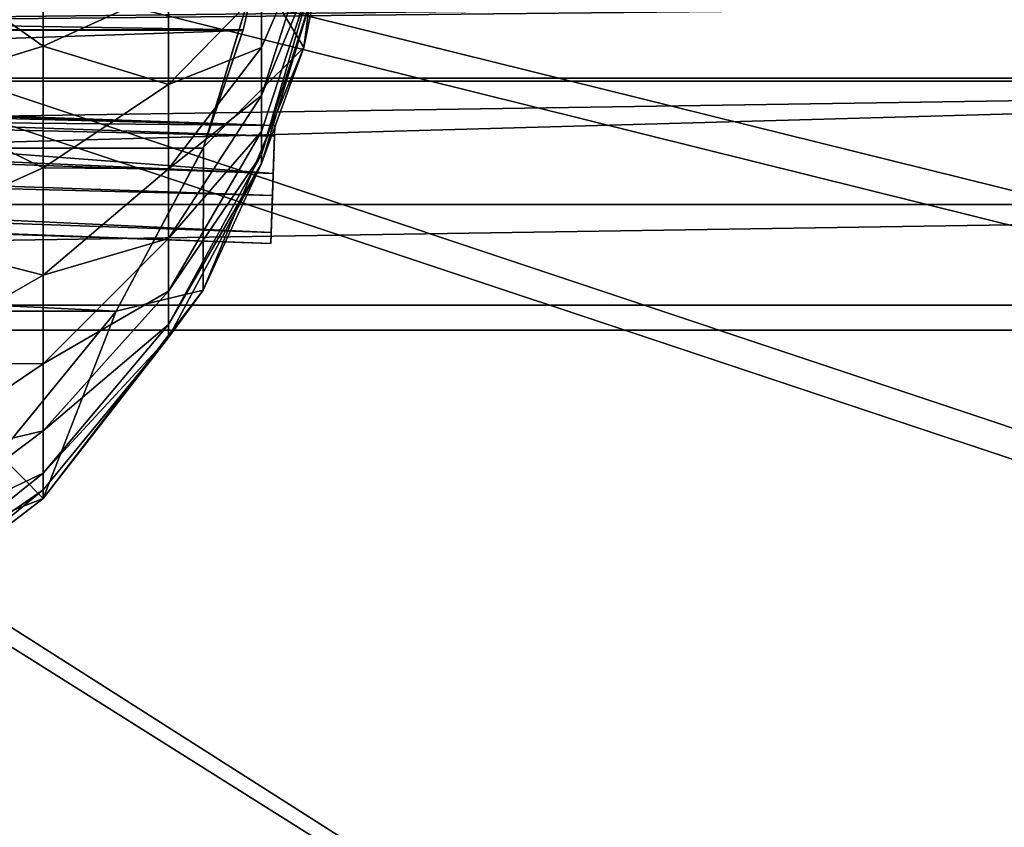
# Model space of a CAD drawing. Header units: metres. Extents: x 0 to 804, y -808 to 0.
# Tile 111 of 123: x 543 to 621, y -160 to -96. Entities that reach past the tile are written whole.
import ezdxf

# ---------------------------------------------------------------- set-up
doc = ezdxf.new("R2010")
doc.units = ezdxf.units.M

msp = doc.modelspace()

# ---------------------------------------------------------------- linework, layer by layer
at = {"layer": 'None012311'}
for points in [[(82.673126, -93.629784, 115.38829), (721.359314, -93.629791, 115.38829), (79.500847, -100.786499, 115.263367)], [(721.359314, -93.629791, 115.38829), (724.531616, -100.786499, 115.263367), (79.500847, -100.786499, 115.263367)], [(83.897881, -93.96769, 118.382851), (80.980545, -100.545753, 118.268028), (720.134583, -93.967705, 118.382851)], [(720.134583, -93.967705, 118.382851), (80.980545, -100.545753, 118.268028), (723.05188, -100.545753, 118.268028)], [(79.500847, -100.786499, 115.263367), (724.531616, -100.786499, 115.263367), (77.364799, -110.572227, 115.09256)], [(724.531616, -100.786499, 115.263367), (726.667664, -110.572227, 115.09256), (77.364799, -110.572227, 115.09256)], [(80.980545, -100.545753, 118.268028), (78.546486, -118.575203, 117.953323), (723.05188, -100.545753, 118.268028)], [(723.05188, -100.545753, 118.268028), (78.546486, -118.575203, 117.953323), (725.485901, -118.575211, 117.953323)], [(77.364799, -110.572227, 115.09256), (726.667664, -110.572227, 115.09256), (76.834984, -120.582596, 114.917824)], [(726.667664, -110.572227, 115.09256), (727.197449, -120.582596, 114.917824), (76.834984, -120.582596, 114.917824)], [(78.546486, -118.575203, 117.953323), (402.01651, -605.043579, 109.461983), (725.485901, -118.575211, 117.953323)], [(725.485901, -118.575211, 117.953323), (402.01651, -605.043579, 109.461983), (413.873016, -606.131226, 109.443001)], [(413.873016, -606.131226, 109.443001), (425.999847, -609.617432, 109.382149), (725.485901, -118.575211, 117.953323)], [(425.999847, -609.617432, 109.382149), (436.39032, -614.846802, 109.290871), (725.485901, -118.575211, 117.953323)], [(436.39032, -614.846802, 109.290871), (448.089294, -624.124634, 109.128922), (725.485901, -118.575211, 117.953323)], [(725.485901, -118.575211, 117.953323), (448.089294, -624.124634, 109.128922), (719.802612, -682.522278, 108.109589)], [(76.834984, -120.582596, 114.917824), (727.197449, -120.582596, 114.917824), (402.01651, -602.851624, 106.499786)], [(727.197449, -120.582596, 114.917824), (414.26239, -603.975037, 106.480179), (402.01651, -602.851624, 106.499786)], [(426.787506, -607.575745, 106.417328), (414.26239, -603.975037, 106.480179), (727.197449, -120.582596, 114.917824)], [(727.197449, -120.582596, 114.917824), (437.518372, -612.976318, 106.323059), (426.787506, -607.575745, 106.417328)], [(449.602417, -622.559387, 106.155792), (437.518372, -612.976318, 106.323059), (727.197449, -120.582596, 114.917824)], [(721.551147, -680.857727, 105.138191), (449.602417, -622.559387, 106.155792), (727.197449, -120.582596, 114.917824)]]:
    msp.add_3dface(points, dxfattribs=at)
at = {"layer": 'None012312'}
for points in [[(620.789429, -194.333832, 2170), (701.751953, -155.085602, 2143.837158), (402.016327, -55.057472, 2077.158691)], [(701.751953, -155.085602, 2143.837158), (718.380798, -133.437515, 2129.406738), (402.016327, -55.057472, 2077.158691)], [(402.016327, -55.057472, 2077.158691), (718.380798, -133.437515, 2129.406738), (732.029968, -108.50338, 2112.785645)], [(732.029968, -108.50338, 2112.785645), (733.223572, -105.854668, 2111.02002), (402.016327, -55.057472, 2077.158691)], [(733.223572, -105.854668, 2111.02002), (742.363464, -81.4142, 2094.728027), (402.016327, -55.057472, 2077.158691)], [(402.016327, -55.057472, 2077.158691), (402.016327, -194.333832, 2170), (620.789429, -194.333832, 2170)], [(739.611389, -84.938629, 2093.59082), (729.658325, -111.085007, 2111.02002), (402.016327, -57.672642, 2075.415527)], [(402.016327, -57.672642, 2075.415527), (729.658325, -111.085007, 2111.02002), (729.519653, -111.387764, 2111.221924)], [(729.519653, -111.387764, 2111.221924), (716.179382, -135.757248, 2127.466553), (402.016327, -57.672642, 2075.415527)], [(716.179382, -135.757248, 2127.466553), (699.925781, -156.916733, 2141.571289), (402.016327, -57.672642, 2075.415527)], [(402.016327, -57.672642, 2075.415527), (699.925781, -156.916733, 2141.571289), (620.789429, -195.279739, 2167.144043)], [(620.789429, -195.279739, 2167.144043), (402.016327, -195.279739, 2167.144043), (402.016327, -57.672642, 2075.415527)], [(682.812439, -172.415527, 2155.389404), (701.751953, -155.085602, 2143.837158), (620.789429, -194.333832, 2170)], [(699.925781, -156.916733, 2141.571289), (681.41156, -173.857254, 2152.86377), (620.789429, -195.279739, 2167.144043)]]:
    msp.add_3dface(points, dxfattribs=at)
at = {"layer": 'None012316'}
for points in [[(563.013184, -104.293045, 1629.915039), (163.256866, -90.333252, 1629.915039), (163.226563, -91.200966, 1634.838989)], [(163.256866, -90.333252, 1629.915039), (563.013184, -104.293045, 1629.915039), (223.212616, -92.647835, 1629.400146)], [(562.98291, -105.160759, 1634.838989), (163.226563, -91.200966, 1634.838989), (163.062592, -95.896561, 1636.549072)], [(562.98291, -105.160759, 1634.838989), (563.013184, -104.293045, 1629.915039), (163.226563, -91.200966, 1634.838989)], [(563.013184, -104.293045, 1629.915039), (503.042053, -102.419693, 1629.400146), (223.212616, -92.647835, 1629.400146)], [(162.959213, -98.856743, 1628.411133), (163.123199, -94.16114, 1626.70105), (562.715576, -112.816536, 1628.411133)], [(163.123199, -94.16114, 1626.70105), (562.879517, -108.120941, 1626.70105), (562.715576, -112.816536, 1628.411133)], [(163.123199, -94.16114, 1626.70105), (502.93512, -105.48201, 1626.829102), (562.879517, -108.120941, 1626.70105)], [(562.818909, -109.856361, 1636.549072), (163.062592, -95.896561, 1636.549072), (162.928925, -99.724449, 1633.335205)], [(562.818909, -109.856361, 1636.549072), (562.98291, -105.160759, 1634.838989), (163.062592, -95.896561, 1636.549072)], [(162.928925, -99.724449, 1633.335205), (162.959213, -98.856743, 1628.411133), (562.685242, -113.68425, 1633.335205)], [(162.959213, -98.856743, 1628.411133), (562.715576, -112.816536, 1628.411133), (562.685242, -113.68425, 1633.335205)], [(562.685242, -113.68425, 1633.335205), (562.818909, -109.856361, 1636.549072), (162.928925, -99.724449, 1633.335205)], [(563.013184, -104.293045, 1629.915039), (504.444031, -102.780388, 1628.860718), (503.042053, -102.419693, 1629.400146)], [(504.996674, -103.752525, 1627.794922), (504.444031, -102.780388, 1628.860718), (563.013184, -104.293045, 1629.915039)], [(502.93512, -105.48201, 1626.829102), (504.996674, -103.752525, 1627.794922), (562.879517, -108.120941, 1626.70105)], [(562.879517, -108.120941, 1626.70105), (504.996674, -103.752525, 1627.794922), (563.013184, -104.293045, 1629.915039)], [(562.879517, -108.120941, 1626.70105), (563.013184, -104.293045, 1629.915039), (562.98291, -105.160759, 1634.838989)], [(562.818909, -109.856361, 1636.549072), (562.879517, -108.120941, 1626.70105), (562.98291, -105.160759, 1634.838989)], [(562.715576, -112.816536, 1628.411133), (562.879517, -108.120941, 1626.70105), (562.818909, -109.856361, 1636.549072)], [(562.685242, -113.68425, 1633.335205), (562.715576, -112.816536, 1628.411133), (562.818909, -109.856361, 1636.549072)]]:
    msp.add_3dface(points, dxfattribs=at)
at = {"layer": 'None012318'}
for points in [[(565.295715, -98.095734, 2149.326904), (561.593018, -91.898163, 2149.326904), (568.021484, -77.383095, 2149.326904)], [(566.484436, -92.330338, 2174.735352), (565.295715, -98.095734, 2149.326904), (568.021484, -77.383095, 2149.326904)], [(532.472717, -89.450516, 2239.609863), (544.590149, -97.98085, 2226.751465), (544.590088, -87.548676, 2229.85083)], [(544.590149, -97.98085, 2226.751465), (554.532654, -93.428383, 2215.521729), (544.590088, -87.548676, 2229.85083)], [(561.932007, -98.091118, 2196.256104), (566.479736, -87.596519, 2185.483154), (561.931946, -93.466835, 2199.957031)], [(561.932007, -98.091118, 2196.256104), (561.932007, -101.911667, 2191.730225), (566.479736, -87.596519, 2185.483154)], [(561.932007, -101.911667, 2191.730225), (566.479797, -91.004372, 2180.553955), (566.479736, -87.596519, 2185.483154)], [(532.472778, -101.716248, 2235.965576), (544.590149, -97.98085, 2226.751465), (532.472717, -89.450516, 2239.609863)], [(561.932068, -104.789719, 2186.567139), (566.479797, -91.004372, 2180.553955), (561.932007, -101.911667, 2191.730225)], [(561.932068, -106.614342, 2180.967285), (566.484436, -92.330338, 2174.735352), (566.479797, -91.004372, 2180.553955)], [(561.932068, -104.789719, 2186.567139), (561.932068, -106.614342, 2180.967285), (566.479797, -91.004372, 2180.553955)], [(560.47699, -96.681854, 2174.326904), (279.474213, -92.020584, 2174.326904), (561.56897, -92.018494, 2174.326904)], [(280.546356, -96.609612, 2174.326904), (279.474213, -92.020584, 2174.326904), (560.47699, -96.681854, 2174.326904)], [(557.317139, -106.027588, 2149.326904), (561.593018, -91.898163, 2149.326904), (565.295715, -98.095734, 2149.326904)], [(561.593018, -91.898163, 2149.326904), (557.317139, -106.027588, 2149.326904), (561.56897, -92.018494, 2174.326904)], [(557.317139, -106.027588, 2149.326904), (560.47699, -96.681854, 2174.326904), (561.56897, -92.018494, 2174.326904)], [(566.484436, -92.330338, 2174.735352), (561.932068, -107.33268, 2175.128174), (565.295715, -98.095734, 2149.326904)], [(561.932068, -107.33268, 2175.128174), (566.484436, -92.330338, 2174.735352), (561.932068, -106.614342, 2180.967285)], [(554.532715, -101.031868, 2211.540527), (554.532654, -93.428383, 2215.521729), (544.590149, -97.98085, 2226.751465)], [(561.931946, -93.466835, 2199.957031), (554.532654, -93.428383, 2215.521729), (554.532715, -101.031868, 2211.540527)], [(561.932007, -98.091118, 2196.256104), (561.931946, -93.466835, 2199.957031), (554.532715, -101.031868, 2211.540527)], [(280.566223, -96.683929, 2174.326904), (280.546356, -96.609612, 2174.326904), (560.47699, -96.681854, 2174.326904)], [(560.47699, -96.681854, 2174.326904), (560.457092, -96.756157, 2174.326904), (280.566223, -96.683929, 2174.326904)], [(560.457092, -96.756157, 2174.326904), (283.751617, -106.091263, 2174.326904), (280.566223, -96.683929, 2174.326904)], [(560.457092, -96.756157, 2174.326904), (557.291748, -106.089233, 2174.326904), (283.751617, -106.091263, 2174.326904)], [(557.291748, -106.089233, 2174.326904), (560.457092, -96.756157, 2174.326904), (557.317139, -106.027588, 2149.326904)], [(557.317139, -106.027588, 2149.326904), (560.457092, -96.756157, 2174.326904), (560.47699, -96.681854, 2174.326904)], [(544.590149, -97.98085, 2226.751465), (532.472778, -101.716248, 2235.965576), (544.590271, -107.657051, 2221.685059)], [(544.590149, -97.98085, 2226.751465), (544.590271, -107.657051, 2221.685059), (554.532715, -101.031868, 2211.540527)], [(554.532715, -101.031868, 2211.540527), (554.532776, -107.746117, 2206.167236), (561.932007, -98.091118, 2196.256104)], [(554.532776, -107.746117, 2206.167236), (561.932007, -101.911667, 2191.730225), (561.932007, -98.091118, 2196.256104)], [(557.303833, -117.396889, 2149.326904), (557.317139, -106.027588, 2149.326904), (565.295715, -98.095734, 2149.326904)], [(561.932068, -107.33268, 2175.128174), (557.303833, -117.396889, 2149.326904), (565.295715, -98.095734, 2149.326904)], [(544.590271, -107.657051, 2221.685059), (532.472778, -101.716248, 2235.965576), (532.472839, -113.093155, 2230.008789)], [(544.590271, -107.657051, 2221.685059), (554.532776, -107.746117, 2206.167236), (554.532715, -101.031868, 2211.540527)], [(561.932007, -101.911667, 2191.730225), (554.532776, -107.746117, 2206.167236), (554.532837, -113.293381, 2199.595947)], [(561.932068, -104.789719, 2186.567139), (561.932007, -101.911667, 2191.730225), (554.532837, -113.293381, 2199.595947)], [(554.532837, -113.293381, 2199.595947), (554.532837, -117.472183, 2192.099365), (561.932068, -104.789719, 2186.567139)], [(554.532837, -117.472183, 2192.099365), (561.932068, -106.614342, 2180.967285), (561.932068, -104.789719, 2186.567139)], [(557.291748, -106.089233, 2174.326904), (550.389343, -119.07016, 2174.326904), (283.751617, -106.091263, 2174.326904)], [(283.751617, -106.091263, 2174.326904), (550.389343, -119.07016, 2174.326904), (290.654205, -119.07209, 2174.326904)], [(550.385803, -119.07547, 2149.326904), (557.317139, -106.027588, 2149.326904), (557.303833, -117.396889, 2149.326904)], [(550.385803, -119.07547, 2149.326904), (557.291748, -106.089233, 2174.326904), (557.317139, -106.027588, 2149.326904)], [(550.389343, -119.07016, 2174.326904), (557.291748, -106.089233, 2174.326904), (550.385803, -119.07547, 2149.326904)], [(554.532837, -117.472183, 2192.099365), (554.532898, -120.121445, 2183.968262), (561.932068, -106.614342, 2180.967285)], [(554.532898, -120.121445, 2183.968262), (561.932068, -107.33268, 2175.128174), (561.932068, -106.614342, 2180.967285)], [(544.590332, -116.201614, 2214.846924), (544.590271, -107.657051, 2221.685059), (532.472839, -113.093155, 2230.008789)], [(554.532776, -107.746117, 2206.167236), (544.590271, -107.657051, 2221.685059), (544.590332, -116.201614, 2214.846924)], [(554.532837, -113.293381, 2199.595947), (554.532776, -107.746117, 2206.167236), (544.590332, -116.201614, 2214.846924)], [(554.539368, -121.158936, 2175.490234), (561.932068, -107.33268, 2175.128174), (554.532898, -120.121445, 2183.968262)], [(561.932068, -107.33268, 2175.128174), (554.539368, -121.158936, 2175.490234), (557.303833, -117.396889, 2149.326904)], [(532.472839, -113.093155, 2230.008789), (532.472961, -123.139511, 2221.96875), (544.590332, -116.201614, 2214.846924)], [(544.590332, -116.201614, 2214.846924), (544.590332, -123.261063, 2206.484375), (554.532837, -113.293381, 2199.595947)], [(544.590332, -123.261063, 2206.484375), (554.532837, -117.472183, 2192.099365), (554.532837, -113.293381, 2199.595947)], [(532.472961, -123.139511, 2221.96875), (544.590332, -123.261063, 2206.484375), (544.590332, -116.201614, 2214.846924)], [(544.590454, -133.971207, 2149.326904), (550.385803, -119.07547, 2149.326904), (557.303833, -117.396889, 2149.326904)], [(554.539368, -121.158936, 2175.490234), (544.590454, -133.971207, 2149.326904), (557.303833, -117.396889, 2149.326904)], [(544.590332, -123.261063, 2206.484375), (544.590393, -128.57901, 2196.944092), (554.532837, -117.472183, 2192.099365)], [(544.590393, -128.57901, 2196.944092), (554.532898, -120.121445, 2183.968262), (554.532837, -117.472183, 2192.099365)], [(550.389343, -119.07016, 2174.326904), (541.071106, -130.44191, 2174.326904), (290.654205, -119.07209, 2174.326904)], [(541.071106, -130.44191, 2174.326904), (550.389343, -119.07016, 2174.326904), (541.071106, -130.44191, 2149.326904)], [(541.071106, -130.44191, 2149.326904), (550.389343, -119.07016, 2174.326904), (550.385803, -119.07547, 2149.326904)], [(541.071106, -130.44191, 2149.326904), (550.385803, -119.07547, 2149.326904), (544.590454, -133.971207, 2149.326904)], [(544.590393, -131.95047, 2186.59668), (554.539368, -121.158936, 2175.490234), (554.532898, -120.121445, 2183.968262)], [(554.532898, -120.121445, 2183.968262), (544.590393, -128.57901, 2196.944092), (544.590393, -131.95047, 2186.59668)], [(544.590454, -133.277786, 2175.807617), (554.539368, -121.158936, 2175.490234), (544.590393, -131.95047, 2186.59668)], [(554.539368, -121.158936, 2175.490234), (544.590454, -133.277786, 2175.807617), (544.590454, -133.971207, 2149.326904)], [(532.472961, -123.139511, 2221.96875), (532.473022, -131.439743, 2212.136475), (544.590332, -123.261063, 2206.484375)], [(532.473022, -131.439743, 2212.136475), (544.590393, -128.57901, 2196.944092), (544.590332, -123.261063, 2206.484375)], [(544.590393, -128.57901, 2196.944092), (532.473022, -137.692368, 2200.919189), (544.590393, -131.95047, 2186.59668)], [(532.473022, -137.692368, 2200.919189), (544.590393, -128.57901, 2196.944092), (532.473022, -131.439743, 2212.136475)], [(529.709961, -139.762909, 2149.326904), (541.071106, -130.44191, 2149.326904), (544.590454, -133.971207, 2149.326904)], [(544.590393, -131.95047, 2186.59668), (532.473022, -137.692368, 2200.919189), (532.473083, -141.656403, 2188.753174)], [(532.473083, -141.656403, 2188.753174), (544.590454, -133.277786, 2175.807617), (544.590393, -131.95047, 2186.59668)], [(544.590454, -133.277786, 2175.807617), (532.46759, -143.22348, 2176.068115), (544.590454, -133.971207, 2149.326904)], [(532.473083, -141.656403, 2188.753174), (532.46759, -143.22348, 2176.068115), (544.590454, -133.277786, 2175.807617)], [(544.590454, -133.971207, 2149.326904), (528.021973, -146.689178, 2149.326904), (529.709961, -139.762909, 2149.326904)], [(544.590454, -133.971207, 2149.326904), (532.46759, -143.22348, 2176.068115), (528.021973, -146.689178, 2149.326904)]]:
    msp.add_3dface(points, dxfattribs=at)

doc.saveas('drawing.dxf')
